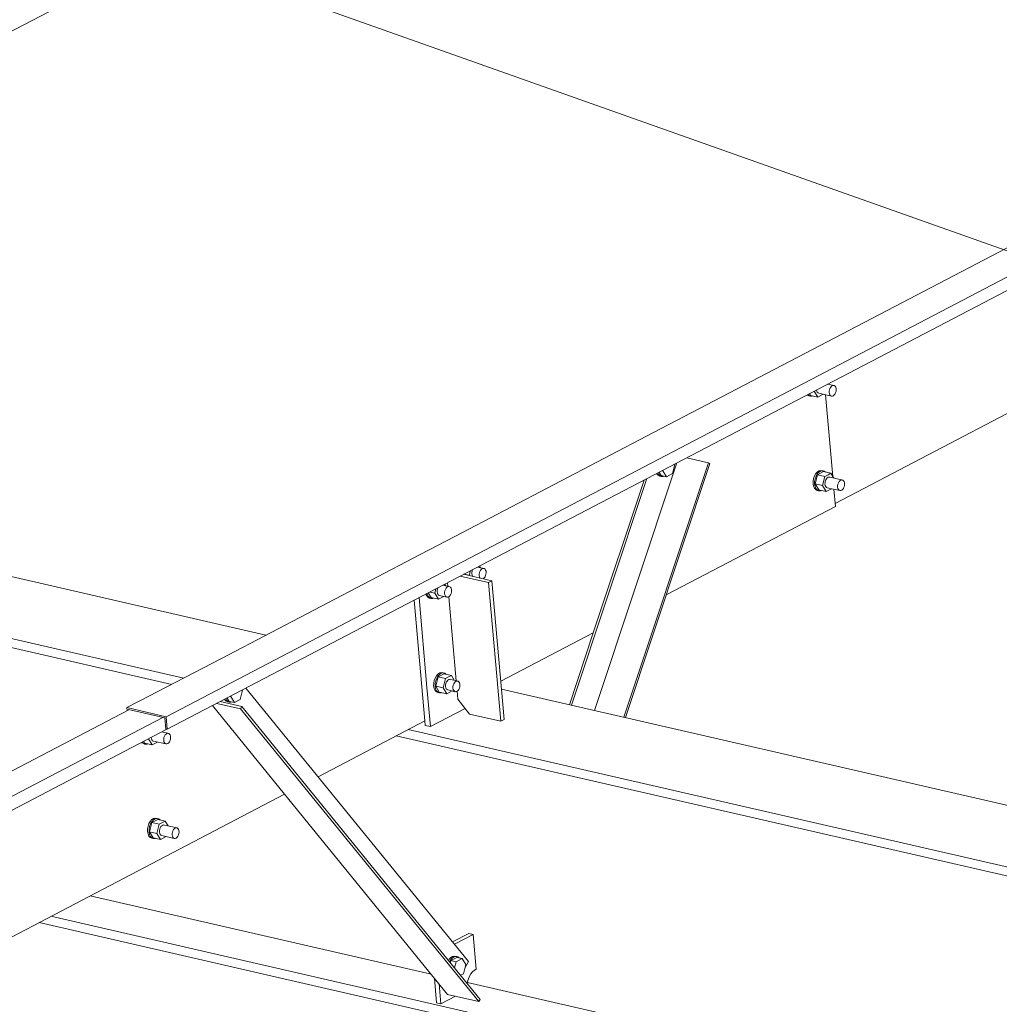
# Model space of a CAD drawing. Header units: millimetres. Extents: x 6879 to 7883, y 14059 to 14709.
# Tile 53 of 85: x 7186 to 7201, y 14336 to 14350. Entities that reach past the tile are written whole.
import ezdxf

# ---------------------------------------------------------------- set-up
doc = ezdxf.new("R2010")
doc.units = ezdxf.units.MM
doc.header["$LTSCALE"] = 10
doc.linetypes.add('MITTE', pattern=[2, 1.25, -0.25, 0.25, -0.25])
doc.layers.add('PS_DIM', color=4, linetype='Continuous', lineweight=13)
doc.layers.add('PS_SOLID', color=7, linetype='Continuous', lineweight=30)

# ---------------------------------------------------------------- blocks, each defined once
blk = doc.blocks.new('uh')
at = {"layer": 'PS_SOLID', "color": 6, "linetype": 'Continuous', "lineweight": 13, "extrusion": (-1.11022e-16, 0.902689, 0.430295)}
for p, q in [((8285.904, 14381.463), (8242.554, 14358.808)), ((8242.571, 14358.623), (8285.921, 14381.278)), ((8234.739, 14365.998), (8247.64, 14372.74)), ((8264.025, 14370.462), (8251.948, 14364.151)), ((8252.394, 14361.946), (8265.295, 14368.688)), ((8251.948, 14364.151), (8249.723, 14362.988)), ((8252.383, 14363.677), (8252.284, 14363.699)), ((8252.319, 14363.637), (8252.33, 14363.654)), ((8252.33, 14363.654), (8252.342, 14363.668)), ((8252.342, 14363.668), (8252.356, 14363.677)), ((8252.356, 14363.677), (8252.37, 14363.68)), ((8252.37, 14363.68), (8252.383, 14363.677)), ((8252.394, 14363.668), (8252.383, 14363.677)), ((8252.403, 14363.655), (8252.394, 14363.668)), ((8252.408, 14363.637), (8252.403, 14363.655)), ((8251.983, 14363.542), (8251.986, 14363.538)), ((8251.986, 14363.538), (8252.009, 14363.527)), ((8252.009, 14363.533), (8251.995, 14363.548)), ((8252.032, 14363.522), (8252.009, 14363.533)), ((8252.009, 14363.527), (8252.032, 14363.522)), ((8252.016, 14363.559), (8252.031, 14363.534)), ((8252.031, 14363.534), (8252.139, 14363.509)), ((8252.032, 14363.522), (8252.058, 14363.522)), ((8252.058, 14363.522), (8252.067, 14363.526)), ((8252.139, 14363.509), (8252.086, 14363.596)), ((8252.123, 14363.615), (8252.126, 14363.598)), ((8252.126, 14363.598), (8252.133, 14363.582)), ((8252.133, 14363.582), (8252.143, 14363.571)), ((8252.139, 14363.509), (8252.219, 14363.551)), ((8252.143, 14363.571), (8252.156, 14363.565)), ((8252.156, 14363.565), (8252.341, 14363.523)), ((8252.36, 14362.34), (8252.253, 14363.543)), ((8252.308, 14363.595), (8252.312, 14363.617)), ((8252.308, 14363.574), (8252.308, 14363.595)), ((8252.312, 14363.555), (8252.308, 14363.574)), ((8252.312, 14363.617), (8252.319, 14363.637)), ((8252.319, 14363.54), (8252.312, 14363.555)), ((8252.329, 14363.529), (8252.319, 14363.54)), ((8252.341, 14363.523), (8252.329, 14363.529)), ((8252.341, 14363.523), (8252.355, 14363.523)), ((8252.355, 14363.523), (8252.369, 14363.529)), ((8252.369, 14363.529), (8252.382, 14363.54)), ((8252.382, 14363.54), (8252.393, 14363.556)), ((8252.393, 14363.556), (8252.402, 14363.575)), ((8252.402, 14363.575), (8252.408, 14363.596)), ((8252.41, 14363.617), (8252.408, 14363.637)), ((8252.408, 14363.596), (8252.41, 14363.617)), ((8249.723, 14362.988), (8246.8, 14361.46)), ((8252.091, 14362.351), (8252.077, 14362.313)), ((8252.11, 14362.384), (8252.091, 14362.351)), ((8252.1, 14362.232), (8252.134, 14362.367)), ((8252.1, 14362.308), (8252.114, 14362.346)), ((8252.134, 14362.41), (8252.11, 14362.384)), ((8252.114, 14362.346), (8252.133, 14362.379)), ((8252.133, 14362.379), (8252.157, 14362.404)), ((8252.159, 14362.426), (8252.134, 14362.41)), ((8252.222, 14362.413), (8252.134, 14362.367)), ((8252.242, 14362.342), (8252.134, 14362.367)), ((8252.157, 14362.404), (8252.182, 14362.42)), ((8252.185, 14362.431), (8252.159, 14362.426)), ((8252.182, 14362.42), (8252.208, 14362.426)), ((8252.21, 14362.426), (8252.185, 14362.431)), ((8252.208, 14362.426), (8252.221, 14362.423)), ((8252.208, 14362.207), (8252.242, 14362.342)), ((8252.233, 14362.421), (8252.21, 14362.426)), ((8252.221, 14362.423), (8252.233, 14362.421)), ((8252.33, 14362.388), (8252.222, 14362.413)), ((8252.253, 14362.405), (8252.233, 14362.421)), ((8252.242, 14362.342), (8252.29, 14362.367)), ((8252.29, 14362.367), (8252.33, 14362.388)), ((8252.374, 14362.317), (8252.33, 14362.388)), ((8252.077, 14362.313), (8252.07, 14362.273)), ((8252.07, 14362.273), (8252.07, 14362.234)), ((8252.07, 14362.234), (8252.077, 14362.198)), ((8252.077, 14362.198), (8252.09, 14362.169)), ((8252.093, 14362.268), (8252.1, 14362.308)), ((8252.093, 14362.229), (8252.093, 14362.268)), ((8252.1, 14362.193), (8252.093, 14362.229)), ((8252.1, 14362.232), (8252.154, 14362.144)), ((8252.1, 14362.232), (8252.208, 14362.207)), ((8252.262, 14362.119), (8252.208, 14362.207)), ((8252.246, 14362.248), (8252.245, 14362.227)), ((8252.245, 14362.227), (8252.249, 14362.208)), ((8252.249, 14362.269), (8252.246, 14362.248)), ((8252.257, 14362.29), (8252.249, 14362.269)), ((8252.249, 14362.208), (8252.256, 14362.192)), ((8252.267, 14362.307), (8252.257, 14362.29)), ((8252.28, 14362.321), (8252.267, 14362.307)), ((8252.293, 14362.329), (8252.28, 14362.321)), ((8252.307, 14362.332), (8252.293, 14362.329)), ((8252.32, 14362.329), (8252.307, 14362.332)), ((8252.506, 14362.287), (8252.32, 14362.329)), ((8252.431, 14362.205), (8252.435, 14362.227)), ((8252.431, 14362.184), (8252.431, 14362.205)), ((8252.435, 14362.227), (8252.442, 14362.247)), ((8252.442, 14362.247), (8252.452, 14362.265)), ((8252.452, 14362.265), (8252.465, 14362.278)), ((8252.465, 14362.278), (8252.479, 14362.287)), ((8252.479, 14362.287), (8252.493, 14362.29)), ((8252.493, 14362.29), (8252.506, 14362.287)), ((8252.517, 14362.278), (8252.506, 14362.287)), ((8252.526, 14362.265), (8252.517, 14362.278)), ((8252.525, 14362.185), (8252.531, 14362.206)), ((8252.531, 14362.247), (8252.526, 14362.265)), ((8252.533, 14362.227), (8252.531, 14362.247)), ((8252.531, 14362.206), (8252.533, 14362.227)), ((8252.09, 14362.169), (8252.109, 14362.148)), ((8252.113, 14362.164), (8252.1, 14362.193)), ((8252.109, 14362.148), (8252.132, 14362.137)), ((8252.132, 14362.143), (8252.113, 14362.164)), ((8252.155, 14362.132), (8252.132, 14362.143)), ((8252.132, 14362.137), (8252.155, 14362.132)), ((8252.154, 14362.144), (8252.262, 14362.119)), ((8252.155, 14362.132), (8252.181, 14362.132)), ((8252.181, 14362.132), (8252.19, 14362.136)), ((8252.256, 14362.192), (8252.266, 14362.181)), ((8252.262, 14362.119), (8252.342, 14362.161)), ((8252.266, 14362.181), (8252.279, 14362.175)), ((8252.279, 14362.175), (8252.464, 14362.133)), ((8252.398, 14361.901), (8252.376, 14362.153)), ((8252.434, 14362.165), (8252.431, 14362.184)), ((8252.442, 14362.15), (8252.434, 14362.165)), ((8252.452, 14362.139), (8252.442, 14362.15)), ((8252.464, 14362.133), (8252.452, 14362.139)), ((8252.464, 14362.133), (8252.478, 14362.133)), ((8252.478, 14362.133), (8252.492, 14362.139)), ((8252.492, 14362.139), (8252.505, 14362.15)), ((8252.505, 14362.15), (8252.516, 14362.166)), ((8252.516, 14362.166), (8252.525, 14362.185)), ((8249.912, 14360.602), (8252.398, 14361.901)), ((8246.8, 14361.46), (8246.291, 14361.194)), ((8246.291, 14361.194), (8243.367, 14359.666)), ((8246.939, 14360.906), (8247.013, 14360.889)), ((8247.013, 14360.889), (8247.03, 14360.953)), ((8247.055, 14360.951), (8247.051, 14360.93)), ((8247.051, 14360.93), (8247.051, 14360.909)), ((8247.051, 14360.909), (8247.054, 14360.89)), ((8247.062, 14360.97), (8247.055, 14360.951)), ((8247.234, 14360.986), (8247.136, 14361.009)), ((8247.159, 14360.905), (8247.163, 14360.926)), ((8247.159, 14360.884), (8247.159, 14360.905)), ((8247.163, 14360.926), (8247.171, 14360.946)), ((8247.179, 14360.999), (8247.164, 14361.023)), ((8247.171, 14360.946), (8247.181, 14360.964)), ((8247.181, 14360.964), (8247.193, 14360.977)), ((8247.193, 14360.977), (8247.207, 14360.986)), ((8247.207, 14360.986), (8247.221, 14360.989)), ((8247.221, 14360.989), (8247.234, 14360.986)), ((8247.245, 14360.978), (8247.234, 14360.986)), ((8247.254, 14360.964), (8247.245, 14360.978)), ((8247.26, 14360.947), (8247.254, 14360.964)), ((8247.254, 14360.884), (8247.259, 14360.905)), ((8247.259, 14360.905), (8247.261, 14360.926)), ((8247.261, 14360.926), (8247.26, 14360.947)), ((8246.67, 14360.733), (8246.655, 14360.758)), ((8247.018, 14360.882), (8247.013, 14360.889)), ((8247.054, 14360.89), (8247.061, 14360.874)), ((8247.061, 14360.874), (8247.064, 14360.872)), ((8247.163, 14360.865), (8247.159, 14360.884)), ((8247.17, 14360.849), (8247.163, 14360.865)), ((8247.172, 14360.847), (8247.17, 14360.849)), ((8247.216, 14360.837), (8247.22, 14360.838)), ((8247.22, 14360.838), (8247.233, 14360.849)), ((8247.233, 14360.849), (8247.245, 14360.865)), ((8247.245, 14360.865), (8247.254, 14360.884)), ((8246.375, 14360.611), (8246.387, 14360.585)), ((8246.396, 14360.609), (8246.394, 14360.621)), ((8246.41, 14360.579), (8246.396, 14360.609)), ((8246.409, 14360.629), (8246.451, 14360.56)), ((8246.431, 14360.64), (8246.505, 14360.623)), ((8246.505, 14360.623), (8246.521, 14360.688)), ((8246.559, 14360.535), (8246.505, 14360.623)), ((8246.546, 14360.685), (8246.542, 14360.664)), ((8246.542, 14360.664), (8246.542, 14360.643)), ((8246.542, 14360.643), (8246.546, 14360.624)), ((8246.553, 14360.704), (8246.546, 14360.685)), ((8246.546, 14360.624), (8246.553, 14360.608)), ((8246.553, 14360.608), (8246.563, 14360.597)), ((8246.726, 14360.72), (8246.627, 14360.743)), ((8246.651, 14360.639), (8246.655, 14360.66)), ((8246.651, 14360.618), (8246.651, 14360.639)), ((8246.654, 14360.599), (8246.651, 14360.618)), ((8246.655, 14360.66), (8246.662, 14360.68)), ((8246.662, 14360.68), (8246.672, 14360.698)), ((8246.672, 14360.698), (8246.685, 14360.712)), ((8246.685, 14360.712), (8246.699, 14360.72)), ((8246.699, 14360.72), (8246.713, 14360.723)), ((8246.713, 14360.723), (8246.726, 14360.72)), ((8246.737, 14360.712), (8246.726, 14360.72)), ((8246.736, 14360.599), (8246.745, 14360.618)), ((8246.746, 14360.698), (8246.737, 14360.712)), ((8246.745, 14360.618), (8246.751, 14360.639)), ((8246.751, 14360.681), (8246.746, 14360.698)), ((8246.753, 14360.661), (8246.751, 14360.681)), ((8246.751, 14360.639), (8246.753, 14360.661)), ((8246.387, 14360.585), (8246.406, 14360.564)), ((8246.406, 14360.564), (8246.429, 14360.553)), ((8246.429, 14360.559), (8246.41, 14360.579)), ((8246.452, 14360.548), (8246.429, 14360.559)), ((8246.429, 14360.553), (8246.452, 14360.548)), ((8246.451, 14360.56), (8246.559, 14360.535)), ((8246.452, 14360.548), (8246.477, 14360.548)), ((8246.477, 14360.548), (8246.486, 14360.552)), ((8246.559, 14360.535), (8246.639, 14360.577)), ((8246.563, 14360.597), (8246.575, 14360.591)), ((8246.575, 14360.591), (8246.684, 14360.566)), ((8246.662, 14360.583), (8246.654, 14360.599)), ((8246.672, 14360.572), (8246.662, 14360.583)), ((8246.684, 14360.566), (8246.672, 14360.572)), ((8246.684, 14360.566), (8246.698, 14360.566)), ((8246.698, 14360.566), (8246.712, 14360.572)), ((8246.712, 14360.572), (8246.725, 14360.583)), ((8246.725, 14360.583), (8246.736, 14360.599)), ((8247.477, 14359.33), (8248.837, 14360.04)), ((8243.367, 14359.666), (8242.159, 14359.035)), ((8246.579, 14359.452), (8246.553, 14359.436)), ((8246.576, 14359.43), (8246.602, 14359.446)), ((8246.605, 14359.457), (8246.579, 14359.452)), ((8246.602, 14359.446), (8246.628, 14359.452)), ((8246.63, 14359.452), (8246.605, 14359.457)), ((8246.628, 14359.452), (8246.641, 14359.449)), ((8246.653, 14359.447), (8246.63, 14359.452)), ((8246.641, 14359.449), (8246.653, 14359.447)), ((8246.673, 14359.431), (8246.653, 14359.447)), ((8246.497, 14359.339), (8246.49, 14359.299)), ((8246.511, 14359.377), (8246.497, 14359.339)), ((8246.53, 14359.41), (8246.511, 14359.377)), ((8246.513, 14359.294), (8246.52, 14359.334)), ((8246.52, 14359.258), (8246.554, 14359.392)), ((8246.52, 14359.334), (8246.534, 14359.372)), ((8246.553, 14359.436), (8246.53, 14359.41)), ((8246.534, 14359.372), (8246.553, 14359.405)), ((8246.553, 14359.405), (8246.576, 14359.43)), ((8246.642, 14359.438), (8246.554, 14359.392)), ((8246.662, 14359.368), (8246.554, 14359.392)), ((8246.628, 14359.233), (8246.662, 14359.368)), ((8246.75, 14359.414), (8246.642, 14359.438)), ((8246.662, 14359.368), (8246.71, 14359.392)), ((8246.676, 14359.315), (8246.669, 14359.295)), ((8246.687, 14359.333), (8246.676, 14359.315)), ((8246.699, 14359.347), (8246.687, 14359.333)), ((8246.713, 14359.355), (8246.699, 14359.347)), ((8246.71, 14359.392), (8246.75, 14359.414)), ((8246.727, 14359.358), (8246.713, 14359.355)), ((8246.74, 14359.355), (8246.727, 14359.358)), ((8246.849, 14359.33), (8246.74, 14359.355)), ((8246.793, 14359.343), (8246.75, 14359.414)), ((8246.785, 14359.291), (8246.795, 14359.308)), ((8246.795, 14359.308), (8246.808, 14359.322)), ((8246.808, 14359.322), (8246.821, 14359.33)), ((8246.821, 14359.33), (8246.835, 14359.333)), ((8246.835, 14359.333), (8246.849, 14359.33)), ((8246.86, 14359.322), (8246.849, 14359.33)), ((8246.869, 14359.308), (8246.86, 14359.322)), ((8246.874, 14359.291), (8246.869, 14359.308)), ((8246.49, 14359.299), (8246.489, 14359.26)), ((8246.489, 14359.26), (8246.496, 14359.224)), ((8246.496, 14359.224), (8246.51, 14359.195)), ((8246.51, 14359.195), (8246.529, 14359.174)), ((8246.512, 14359.254), (8246.513, 14359.294)), ((8246.519, 14359.219), (8246.512, 14359.254)), ((8246.533, 14359.189), (8246.519, 14359.219)), ((8246.52, 14359.258), (8246.573, 14359.17)), ((8246.52, 14359.258), (8246.628, 14359.233)), ((8246.529, 14359.174), (8246.552, 14359.163)), ((8246.552, 14359.169), (8246.533, 14359.189)), ((8246.575, 14359.158), (8246.552, 14359.169)), ((8246.552, 14359.163), (8246.575, 14359.158)), ((8246.573, 14359.17), (8246.682, 14359.145)), ((8246.575, 14359.158), (8246.6, 14359.158)), ((8246.6, 14359.158), (8246.609, 14359.162)), ((8246.682, 14359.145), (8246.628, 14359.233)), ((8246.669, 14359.295), (8246.665, 14359.274)), ((8246.665, 14359.274), (8246.665, 14359.253)), ((8246.665, 14359.253), (8246.669, 14359.234)), ((8246.669, 14359.234), (8246.676, 14359.218)), ((8246.676, 14359.218), (8246.686, 14359.207)), ((8246.682, 14359.145), (8246.761, 14359.187)), ((8246.686, 14359.207), (8246.698, 14359.201)), ((8246.698, 14359.201), (8246.807, 14359.176)), ((8246.774, 14359.249), (8246.778, 14359.27)), ((8246.774, 14359.228), (8246.774, 14359.249)), ((8246.777, 14359.209), (8246.774, 14359.228)), ((8246.785, 14359.193), (8246.777, 14359.209)), ((8246.778, 14359.27), (8246.785, 14359.291)), ((8246.795, 14359.182), (8246.785, 14359.193)), ((8246.807, 14359.176), (8246.795, 14359.182)), ((8246.807, 14359.176), (8246.821, 14359.177)), ((8246.821, 14359.177), (8246.835, 14359.182)), ((8246.835, 14359.182), (8246.848, 14359.194)), ((8246.848, 14359.194), (8246.859, 14359.209)), ((8246.859, 14359.209), (8246.868, 14359.228)), ((8246.868, 14359.228), (8246.874, 14359.249)), ((8246.876, 14359.271), (8246.874, 14359.291)), ((8246.874, 14359.249), (8246.876, 14359.271)), ((8242.159, 14359.035), (8241.979, 14358.941)), ((8242.006, 14358.911), (8231.566, 14353.455)), ((8241.979, 14358.941), (8242.554, 14358.808)), ((8241.979, 14358.941), (8241.982, 14358.899)), ((8242, 14358.908), (8242, 14358.913)), ((8242, 14358.913), (8242.537, 14358.79)), ((8215.612, 14344.742), (8242.505, 14358.797)), ((8242.537, 14358.79), (8242.552, 14358.627)), ((8242.554, 14358.808), (8242.571, 14358.623)), ((8244.79, 14357.925), (8246.36, 14358.746)), ((8215.629, 14344.548), (8242.565, 14358.624)), ((8242.594, 14358.561), (8242.49, 14358.585)), ((8242.552, 14358.627), (8242.571, 14358.623)), ((8242.22, 14358.417), (8242.203, 14358.436)), ((8242.225, 14358.447), (8242.242, 14358.418)), ((8242.293, 14358.483), (8242.297, 14358.482)), ((8242.297, 14358.482), (8242.297, 14358.485)), ((8242.35, 14358.394), (8242.297, 14358.482)), ((8242.334, 14358.504), (8242.334, 14358.501)), ((8242.334, 14358.501), (8242.337, 14358.482)), ((8242.337, 14358.482), (8242.345, 14358.467)), ((8242.345, 14358.467), (8242.355, 14358.455)), ((8242.35, 14358.394), (8242.43, 14358.435)), ((8242.355, 14358.455), (8242.367, 14358.45)), ((8242.367, 14358.45), (8242.552, 14358.407)), ((8242.519, 14358.48), (8242.523, 14358.501)), ((8242.519, 14358.459), (8242.519, 14358.48)), ((8242.523, 14358.44), (8242.519, 14358.459)), ((8242.523, 14358.501), (8242.531, 14358.521)), ((8242.53, 14358.424), (8242.523, 14358.44)), ((8242.531, 14358.521), (8242.541, 14358.539)), ((8242.541, 14358.539), (8242.553, 14358.552)), ((8242.553, 14358.552), (8242.567, 14358.561)), ((8242.567, 14358.561), (8242.581, 14358.564)), ((8242.581, 14358.564), (8242.594, 14358.561)), ((8242.593, 14358.424), (8242.605, 14358.44)), ((8242.605, 14358.553), (8242.594, 14358.561)), ((8242.614, 14358.539), (8242.605, 14358.553)), ((8242.605, 14358.44), (8242.614, 14358.459)), ((8242.62, 14358.522), (8242.614, 14358.539)), ((8242.614, 14358.459), (8242.619, 14358.48)), ((8242.619, 14358.48), (8242.621, 14358.501)), ((8242.621, 14358.501), (8242.62, 14358.522)), ((8242.191, 14358.429), (8242.197, 14358.422)), ((8242.197, 14358.422), (8242.22, 14358.412)), ((8242.243, 14358.406), (8242.22, 14358.417)), ((8242.22, 14358.412), (8242.243, 14358.406)), ((8242.242, 14358.418), (8242.35, 14358.394)), ((8242.243, 14358.406), (8242.269, 14358.406)), ((8242.269, 14358.406), (8242.278, 14358.41)), ((8242.54, 14358.413), (8242.53, 14358.424)), ((8242.552, 14358.407), (8242.54, 14358.413)), ((8242.552, 14358.407), (8242.566, 14358.407)), ((8242.566, 14358.407), (8242.58, 14358.413)), ((8242.58, 14358.413), (8242.593, 14358.424)), ((8217.92, 14343.883), (8244.298, 14357.668)), ((8242.345, 14357.294), (8242.322, 14357.268)), ((8242.371, 14357.31), (8242.345, 14357.294)), ((8242.434, 14357.297), (8242.345, 14357.251)), ((8242.345, 14357.263), (8242.368, 14357.289)), ((8242.368, 14357.289), (8242.394, 14357.305)), ((8242.397, 14357.316), (8242.371, 14357.31)), ((8242.394, 14357.305), (8242.42, 14357.31)), ((8242.421, 14357.31), (8242.397, 14357.316)), ((8242.42, 14357.31), (8242.433, 14357.308)), ((8242.444, 14357.305), (8242.421, 14357.31)), ((8242.433, 14357.308), (8242.444, 14357.305)), ((8242.542, 14357.272), (8242.434, 14357.297)), ((8242.465, 14357.29), (8242.444, 14357.305)), ((8242.501, 14357.251), (8242.542, 14357.272)), ((8242.585, 14357.202), (8242.542, 14357.272)), ((8242.288, 14357.198), (8242.281, 14357.158)), ((8242.281, 14357.158), (8242.281, 14357.118)), ((8242.302, 14357.236), (8242.288, 14357.198)), ((8242.322, 14357.268), (8242.302, 14357.236)), ((8242.304, 14357.152), (8242.311, 14357.192)), ((8242.304, 14357.113), (8242.304, 14357.152)), ((8242.311, 14357.117), (8242.345, 14357.251)), ((8242.311, 14357.192), (8242.325, 14357.23)), ((8242.325, 14357.23), (8242.345, 14357.263)), ((8242.454, 14357.226), (8242.345, 14357.251)), ((8242.419, 14357.092), (8242.454, 14357.226)), ((8242.454, 14357.226), (8242.501, 14357.251)), ((8242.461, 14357.154), (8242.457, 14357.132)), ((8242.457, 14357.132), (8242.457, 14357.111)), ((8242.468, 14357.174), (8242.461, 14357.154)), ((8242.478, 14357.191), (8242.468, 14357.174)), ((8242.491, 14357.205), (8242.478, 14357.191)), ((8242.504, 14357.214), (8242.491, 14357.205)), ((8242.518, 14357.217), (8242.504, 14357.214)), ((8242.532, 14357.214), (8242.518, 14357.217)), ((8242.717, 14357.171), (8242.532, 14357.214)), ((8242.646, 14357.111), (8242.653, 14357.131)), ((8242.653, 14357.131), (8242.664, 14357.149)), ((8242.664, 14357.149), (8242.676, 14357.162)), ((8242.676, 14357.162), (8242.69, 14357.171)), ((8242.69, 14357.171), (8242.704, 14357.174)), ((8242.704, 14357.174), (8242.717, 14357.171)), ((8242.728, 14357.163), (8242.717, 14357.171)), ((8242.737, 14357.149), (8242.728, 14357.163)), ((8242.742, 14357.132), (8242.737, 14357.149)), ((8242.744, 14357.112), (8242.742, 14357.132)), ((8242.281, 14357.118), (8242.288, 14357.083)), ((8242.288, 14357.083), (8242.301, 14357.053)), ((8242.301, 14357.053), (8242.32, 14357.032)), ((8242.311, 14357.077), (8242.304, 14357.113)), ((8242.311, 14357.117), (8242.365, 14357.028)), ((8242.311, 14357.117), (8242.419, 14357.092)), ((8242.324, 14357.048), (8242.311, 14357.077)), ((8242.32, 14357.032), (8242.343, 14357.022)), ((8242.343, 14357.027), (8242.324, 14357.048)), ((8242.366, 14357.016), (8242.343, 14357.027)), ((8242.343, 14357.022), (8242.366, 14357.016)), ((8242.365, 14357.028), (8242.473, 14357.004)), ((8242.366, 14357.016), (8242.392, 14357.016)), ((8242.392, 14357.016), (8242.401, 14357.02)), ((8242.473, 14357.004), (8242.419, 14357.092)), ((8242.457, 14357.111), (8242.46, 14357.092)), ((8242.46, 14357.092), (8242.468, 14357.077)), ((8242.468, 14357.077), (8242.478, 14357.066)), ((8242.473, 14357.004), (8242.553, 14357.045)), ((8242.478, 14357.066), (8242.49, 14357.06)), ((8242.49, 14357.06), (8242.675, 14357.017)), ((8242.642, 14357.09), (8242.646, 14357.111)), ((8242.642, 14357.069), (8242.642, 14357.09)), ((8242.646, 14357.05), (8242.642, 14357.069)), ((8242.653, 14357.034), (8242.646, 14357.05)), ((8242.663, 14357.023), (8242.653, 14357.034)), ((8242.675, 14357.017), (8242.663, 14357.023)), ((8242.675, 14357.017), (8242.689, 14357.017)), ((8242.689, 14357.017), (8242.703, 14357.023)), ((8242.703, 14357.023), (8242.716, 14357.034)), ((8242.716, 14357.034), (8242.728, 14357.05)), ((8242.728, 14357.05), (8242.737, 14357.069)), ((8242.737, 14357.069), (8242.742, 14357.09)), ((8242.742, 14357.09), (8242.744, 14357.112))]:
    blk.add_line(p, q, dxfattribs=at)
at = {"layer": 'PS_SOLID', "color": 121, "linetype": 'Continuous', "lineweight": 13, "extrusion": (-1.11022e-16, 0.902689, 0.430295)}
for p, q in [((8250.067, 14362.541), (8248.857, 14358.898)), ((8249.287, 14358.799), (8250.53, 14362.543)), ((8249.311, 14358.794), (8250.553, 14362.532)), ((8250.003, 14362.384), (8250.037, 14362.518)), ((8250.037, 14362.518), (8250.034, 14362.523)), ((8250.53, 14362.543), (8250.212, 14362.616)), ((8250.553, 14362.532), (8250.53, 14362.543)), ((8249.771, 14362.386), (8249.774, 14362.38)), ((8249.774, 14362.38), (8249.793, 14362.359)), ((8249.797, 14362.375), (8249.788, 14362.395)), ((8249.793, 14362.359), (8249.816, 14362.348)), ((8249.816, 14362.354), (8249.797, 14362.375)), ((8249.807, 14362.405), (8249.838, 14362.355)), ((8249.839, 14362.343), (8249.816, 14362.354)), ((8249.816, 14362.348), (8249.839, 14362.343)), ((8249.838, 14362.355), (8249.915, 14362.337)), ((8249.839, 14362.343), (8249.865, 14362.343)), ((8249.861, 14362.426), (8249.851, 14362.428)), ((8249.861, 14362.426), (8249.863, 14362.434)), ((8249.915, 14362.337), (8249.861, 14362.426)), ((8249.865, 14362.343), (8249.874, 14362.347)), ((8249.915, 14362.337), (8250.003, 14362.384)), ((8249.624, 14362.309), (8248.517, 14358.976)), ((8249.584, 14362.288), (8248.837, 14360.04)), ((8248.837, 14360.04), (8248.486, 14358.983)), ((8243.646, 14359.062), (8243.68, 14359.196)), ((8243.68, 14359.196), (8243.677, 14359.201)), ((8247.002, 14355.208), (8243.729, 14359.228)), ((8243.668, 14358.957), (8243.349, 14359.03)), ((8243.415, 14359.064), (8243.418, 14359.058)), ((8243.418, 14359.058), (8243.437, 14359.037)), ((8243.441, 14359.053), (8243.431, 14359.073)), ((8243.437, 14359.037), (8243.46, 14359.026)), ((8243.46, 14359.032), (8243.441, 14359.053)), ((8243.451, 14359.083), (8243.481, 14359.033)), ((8243.483, 14359.021), (8243.46, 14359.032)), ((8243.46, 14359.026), (8243.483, 14359.021)), ((8243.481, 14359.033), (8243.558, 14359.016)), ((8243.483, 14359.021), (8243.508, 14359.021)), ((8243.504, 14359.104), (8243.495, 14359.106)), ((8243.504, 14359.104), (8243.506, 14359.112)), ((8243.558, 14359.016), (8243.504, 14359.104)), ((8243.508, 14359.021), (8243.517, 14359.025)), ((8243.558, 14359.016), (8243.646, 14359.062)), ((8243.237, 14358.971), (8244.298, 14357.668)), ((8243.3, 14359.004), (8243.65, 14358.924)), ((8243.668, 14358.957), (8243.65, 14358.924)), ((8243.65, 14358.924), (8247.155, 14354.618)), ((8247.173, 14354.65), (8243.668, 14358.957)), ((8244.298, 14357.668), (8246.694, 14354.723)), ((8246.744, 14355.265), (8246.72, 14355.24)), ((8246.769, 14355.282), (8246.744, 14355.265)), ((8246.832, 14355.268), (8246.744, 14355.222)), ((8246.744, 14355.235), (8246.767, 14355.26)), ((8246.767, 14355.26), (8246.793, 14355.276)), ((8246.796, 14355.287), (8246.769, 14355.282)), ((8246.793, 14355.276), (8246.819, 14355.282)), ((8246.82, 14355.282), (8246.796, 14355.287)), ((8246.819, 14355.282), (8246.832, 14355.279)), ((8246.843, 14355.277), (8246.82, 14355.282)), ((8246.821, 14355.205), (8246.909, 14355.251)), ((8246.832, 14355.279), (8246.843, 14355.277)), ((8246.909, 14355.251), (8246.832, 14355.268)), ((8246.864, 14355.261), (8246.843, 14355.277)), ((8246.963, 14355.163), (8246.909, 14355.251)), ((8246.72, 14355.24), (8246.709, 14355.221)), ((8246.724, 14355.202), (8246.744, 14355.235)), ((8246.744, 14355.222), (8246.736, 14355.188)), ((8246.821, 14355.205), (8246.744, 14355.222)), ((8246.798, 14355.112), (8246.821, 14355.205)), ((8246.929, 14355.028), (8246.963, 14355.163)), ((8246.952, 14355.12), (8247.002, 14355.208)), ((8246.884, 14355.005), (8246.929, 14355.028)), ((8246.886, 14355.003), (8246.889, 14355.008)), ((8246.694, 14354.723), (8247.155, 14354.618)), ((8247.155, 14354.618), (8247.173, 14354.65))]:
    blk.add_line(p, q, dxfattribs=at)
at = {"layer": 'PS_SOLID', "color": 3, "linetype": 'Continuous', "lineweight": 13, "extrusion": (-1.11022e-16, 0.902689, 0.430295)}
for p, q in [((8244.021, 14360.008), (8238.208, 14361.342)), ((8247.347, 14360.807), (8246.931, 14360.902)), ((8247.165, 14361.022), (8247.165, 14361.024)), ((8246.694, 14360.778), (8246.699, 14360.726)), ((8247.296, 14360.78), (8246.881, 14360.875)), ((8247.296, 14360.78), (8247.347, 14360.807)), ((8247.476, 14358.742), (8247.296, 14360.78)), ((8247.527, 14358.768), (8247.347, 14360.807)), ((8237, 14360.711), (8242.813, 14359.377)), ((8237.012, 14360.575), (8242.637, 14359.284)), ((8246.203, 14360.521), (8246.36, 14358.746)), ((8246.391, 14359.238), (8246.275, 14360.559)), ((8246.712, 14360.573), (8246.822, 14359.337)), ((8246.442, 14358.663), (8246.391, 14359.238)), ((8246.835, 14359.183), (8246.845, 14359.068)), ((8261.214, 14356.062), (8247.488, 14359.212)), ((8246.845, 14359.068), (8247.015, 14358.847)), ((8246.442, 14358.663), (8246.952, 14358.93)), ((8246.36, 14358.746), (8246.366, 14358.681)), ((8247.015, 14358.847), (8247.476, 14358.742)), ((8247.476, 14358.742), (8247.527, 14358.768)), ((8246.116, 14358.618), (8260.006, 14355.431)), ((8246.366, 14358.681), (8246.442, 14358.663)), ((8245.94, 14358.526), (8259.83, 14355.339)), ((8241.435, 14356.172), (8246.452, 14355.02)), ((8240.861, 14355.872), (8254.751, 14352.684)), ((8240.685, 14355.78), (8254.574, 14352.592)), ((8247.008, 14355.621), (8246.767, 14355.496)), ((8246.794, 14355.463), (8247.07, 14355.607)), ((8247.07, 14355.607), (8247.008, 14355.621)), ((8247.115, 14355.097), (8247.07, 14355.607)), ((8246.501, 14354.96), (8246.533, 14354.598)), ((8246.993, 14354.93), (8247.011, 14354.977)), ((8247.011, 14354.977), (8247.034, 14355.019)), ((8247.034, 14355.019), (8247.061, 14355.054)), ((8247.061, 14355.054), (8247.091, 14355.082)), ((8247.091, 14355.082), (8247.115, 14355.097)), ((8246.595, 14354.584), (8246.569, 14354.877)), ((8246.982, 14354.885), (8246.993, 14354.93)), ((8246.985, 14354.898), (8255.325, 14352.984)), ((8246.595, 14354.584), (8246.811, 14354.697)), ((8246.533, 14354.598), (8246.595, 14354.584))]:
    blk.add_line(p, q, dxfattribs=at)
blk = doc.blocks.new('iuhfg')
at = {"color": 5, "linetype": 'MITTE'}
blk.add_line((9350.021, 14331.969, -362.006), (9196.78, 14386.261, -475.901), dxfattribs=at)

msp = doc.modelspace()

# ---------------------------------------------------------------- block references
at = {"layer": 'PS_DIM'}
for name, p in [('uh', (-1054.126, -19.005)), ('iuhfg', (-2054.126, -19.005))]:
    msp.add_blockref(name, p, dxfattribs=at)

doc.saveas('drawing.dxf')
